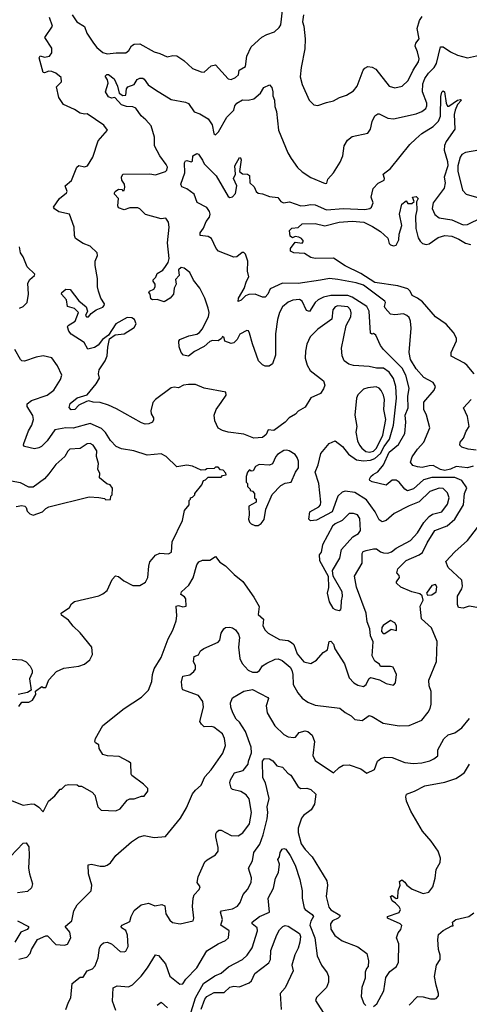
# Model space of a CAD drawing. Extents: x 2239805 to 2396427, y 665731 to 772158.
# Tile 107 of 256: x 2266250 to 2269408, y 723829 to 730740. Entities that reach past the tile are written whole.
import ezdxf

# ---------------------------------------------------------------- set-up
doc = ezdxf.new("R2010")
doc.units = 0

msp = doc.modelspace()

# ---------------------------------------------------------------- linework, layer by layer
at = {"layer": '0CON05XD'}
for points in [[(2266619.2, 730775), (2266650.8, 730725), (2266705, 730692), (2266722.9, 730645), (2266768.6, 730575), (2266792.5, 730545), (2266835, 730509.2), (2266865, 730500), (2266927.3, 730507.3), (2266995, 730506.7), (2267016.7, 730525), (2267035, 730557.5), (2267055, 730567.5), (2267095, 730570), (2267195, 730513.8), (2267234, 730504), (2267285, 730480), (2267325, 730490), (2267355, 730486.7), (2267403.9, 730453.9), (2267465, 730396.7), (2267525, 730373.3), (2267545, 730372.5), (2267595, 730417.5), (2267625, 730422.5), (2267715, 730326), (2267735, 730320.8), (2267765.6, 730334.4), (2267786.1, 730353.9), (2267792.5, 730385), (2267837, 730413), (2267844.3, 730485), (2267875, 730550), (2267951.7, 730618.3), (2267985, 730636.7), (2268040, 730655), (2268073.3, 730685), (2268083.8, 730705), (2268095.6, 730805)], [(2268242.5, 730775), (2268237.5, 730725), (2268246.7, 730695), (2268256, 730605), (2268252, 730535), (2268226, 730405), (2268219.3, 730339.3), (2268233.3, 730285), (2268283.3, 730175), (2268315, 730142.5), (2268345, 730137.5), (2268405, 730160), (2268455, 730170), (2268496.1, 730193.9), (2268545, 730210), (2268595, 730240), (2268620, 730275), (2268662, 730385), (2268675, 730401.2), (2268695, 730412), (2268725, 730408), (2268752.1, 730392.1), (2268845, 730273.8), (2268885, 730263.3), (2268935.9, 730274.1), (2268977.3, 730312.7), (2269013.3, 730386.7), (2269051.2, 730445), (2269056.2, 730465), (2269043.8, 730513.8), (2269026.7, 730555), (2269033.3, 730575), (2269055.7, 730605), (2269040.5, 730679.5), (2269058.8, 730735), (2269076.1, 730763.9)], [(2269255, 727340.8), (2269265.5, 727385), (2269255, 727418.8), (2269225, 727449.2), (2269195, 727451.4), (2269131.7, 727428.3), (2269055, 727355.7), (2268985, 727328.9), (2268880, 727275), (2268823.3, 727225), (2268795, 727216), (2268775, 727228.8), (2268746.9, 727285), (2268685, 727371.4), (2268605, 727422.5), (2268535, 727430.8), (2268515, 727424), (2268484, 727395), (2268443.8, 727285), (2268335, 727226.7), (2268293.6, 727223.6), (2268280, 727235), (2268287.5, 727285), (2268350, 727320), (2268362, 727335), (2268365.7, 727354.3), (2268350.8, 727485), (2268326, 727565), (2268346.7, 727616.7), (2268366.2, 727695), (2268423.3, 727765), (2268465, 727783.3), (2268516.2, 727745), (2268560.5, 727690.5), (2268615, 727651.9), (2268665, 727644.4), (2268715, 727649.6), (2268745, 727659.3), (2268784.7, 727695), (2268809.5, 727745), (2268848.2, 727795), (2268876.3, 727893.7), (2268896.2, 728085), (2268892.1, 728165), (2268875, 728222), (2268845.3, 728265.3), (2268805, 728295.6), (2268755, 728294.5), (2268705, 728305.8), (2268593.9, 728313.9), (2268562.3, 728322.3), (2268530, 728345), (2268515, 728380), (2268509.2, 728435), (2268543.3, 728593.3), (2268576.2, 728655), (2268578.3, 728681.7), (2268572.5, 728705), (2268555, 728725.6), (2268485, 728732.9), (2268466.2, 728725), (2268450, 728705), (2268442, 728638), (2268345, 728568.8), (2268291.2, 728515), (2268266.1, 728463.9), (2268256.4, 728413.6), (2268256.2, 728365), (2268268, 728315), (2268289.1, 728279.1), (2268383.3, 728205), (2268392.5, 728175), (2268385, 728150), (2268363, 728117), (2268294.1, 728085.9), (2268255, 728020), (2268206.4, 727993.6), (2268188.3, 727971.7), (2268142.5, 727945), (2268113.9, 727916.1), (2268035, 727856.7), (2267995, 727862.5), (2267980.7, 727829.3), (2267955, 727806.7), (2267895, 727803.8), (2267825, 727831.2), (2267715, 727846.2), (2267675, 727856.7), (2267645, 727872.5), (2267620, 727925), (2267616.7, 727965), (2267630, 728005), (2267666, 728054), (2267700, 728105), (2267697, 728127), (2267545, 728153.3), (2267485, 728180), (2267435, 728180), (2267400, 728175), (2267365, 728156.7), (2267335, 728161.2), (2267315, 728156.2), (2267203.8, 728075), (2267185, 728052.5), (2267170.8, 727995), (2267174.2, 727974.2), (2267190, 727945), (2267189.3, 727930.7), (2267182.5, 727915), (2267156.4, 727903.6), (2267131.7, 727901.7), (2267105, 727910), (2266929.8, 728009.8), (2266875, 728035.7), (2266815, 728054.3), (2266765.7, 728055.7), (2266735, 728064.2), (2266718.8, 728061.2), (2266665.7, 728034.3), (2266636.7, 728005), (2266612.5, 728002.5), (2266598.3, 728018.3), (2266605, 728047.5), (2266655, 728085.8), (2266725, 728108), (2266788, 728185), (2266810, 728225), (2266804, 728255), (2266808.3, 728281.7), (2266850.8, 728345), (2266865, 728380), (2266868.8, 728441.2), (2266880.7, 728499.3), (2266920.5, 728529.5), (2266985, 728536.2), (2267055, 728578.8), (2267067.5, 728605), (2267056.7, 728635), (2267037, 728647), (2267005, 728650), (2266925, 728606), (2266873, 728527), (2266832.5, 728495), (2266802.5, 728455), (2266775, 728440), (2266728.3, 728428.3), (2266702.5, 728475), (2266612.7, 728532.7), (2266596.2, 728555), (2266586.7, 728585), (2266590, 728595), (2266640, 728625), (2266662.5, 728685), (2266635, 728713.3), (2266587, 728727), (2266580, 728775), (2266543.3, 728815), (2266546.7, 728825), (2266575, 728850), (2266605, 728845.7), (2266666.4, 728766.4), (2266716.2, 728725), (2266727.5, 728695), (2266712.5, 728665), (2266720, 728655), (2266733.8, 728653.8), (2266751.2, 728678.8), (2266787.5, 728705), (2266835, 728723.3), (2266843.3, 728735), (2266846.2, 728745), (2266819.2, 728785), (2266803.9, 728836.1), (2266795.9, 728865.9), (2266797.5, 728925), (2266780.8, 729015), (2266780.8, 729045), (2266796.2, 729085), (2266793.3, 729105), (2266745, 729150), (2266695, 729169.2), (2266642, 729205), (2266634.2, 729225), (2266632, 729285), (2266600, 729375), (2266525, 729392.5), (2266495, 729412.5), (2266487.5, 729425), (2266530, 729485), (2266580, 729525), (2266583.8, 729535), (2266570, 729575), (2266615, 729612.5), (2266652.5, 729705), (2266665, 729716.7), (2266705, 729707.5), (2266727.5, 729715), (2266763.1, 729775), (2266800.7, 729889.3), (2266866.1, 729966.1), (2266840.5, 730000.5), (2266725, 730080), (2266705, 730077.5), (2266674.1, 730084.1), (2266635, 730110), (2266557.5, 730145), (2266524.1, 730194.1), (2266509.3, 730269.3), (2266544, 730305), (2266542.5, 730335), (2266505, 730364.4), (2266475, 730377.5), (2266455, 730380), (2266425, 730366.7), (2266415, 730370), (2266386.4, 730473.6), (2266395, 730486.7), (2266425, 730476.7), (2266460, 730485), (2266477, 730507), (2266475, 730540), (2266426.7, 730615), (2266480, 730695), (2266460, 730755)], [(2267689.2, 725695), (2267675, 725728), (2267613.6, 725773.6), (2267595, 725780), (2267545, 725776.7), (2267526.2, 725795), (2267516.2, 725815), (2267541.2, 725915), (2267535.9, 725955.9), (2267505, 725996.7), (2267396.4, 726036.4), (2267391.2, 726045), (2267386.4, 726093.6), (2267397, 726133), (2267445, 726141.2), (2267473.8, 726165), (2267485, 726182.5), (2267485.8, 726205), (2267472, 726235), (2267475, 726270), (2267505, 726282.5), (2267520.7, 726309.3), (2267543, 726327), (2267645, 726371.2), (2267656.2, 726385), (2267666.2, 726435), (2267683.3, 726465), (2267695, 726473.3), (2267726.1, 726476.1), (2267745, 726472.5), (2267765, 726457.5), (2267787.9, 726427.9), (2267794, 726405), (2267787.5, 726335), (2267797.2, 726257.2), (2267812.4, 726222.4), (2267855.5, 726175.5), (2267885, 726161.4), (2267918.8, 726161.2), (2267935, 726173.3), (2267955, 726204), (2267985.4, 726224.6), (2268045, 726251.9), (2268065, 726254.3), (2268092.6, 726242.6), (2268148.6, 726195), (2268162.2, 726175), (2268168.9, 726145), (2268171.2, 726075), (2268203.8, 726015), (2268235, 725978.8), (2268275, 725951.2), (2268325, 725930), (2268497.7, 725907.7), (2268535, 725877.5), (2268577.5, 725855), (2268605, 725827.5), (2268655, 725822), (2268705, 725856), (2268725, 725850), (2268802.7, 725802.7), (2268915, 725783.8), (2268985, 725786.7), (2269075, 725823.8), (2269119.7, 725880.3), (2269133.8, 725905), (2269140, 725935), (2269140, 726025), (2269126.7, 726065), (2269123.3, 726105), (2269177.5, 726235), (2269182.5, 726375), (2269142.3, 726472.3), (2269072, 726535), (2269062, 726625), (2269083, 726667), (2269077, 726697), (2269060, 726710), (2269004.5, 726724.5), (2268927.7, 726757.7), (2268897.5, 726785), (2268897.5, 726795), (2268916.7, 726825), (2268915, 726840), (2268898.3, 726858.3), (2268906.7, 726885), (2268964, 726945), (2269055, 726984.4), (2269079.1, 727000.9), (2269110.9, 727069.1), (2269165, 727154), (2269252.4, 727187.6), (2269305.4, 727234.6), (2269367.5, 727335), (2269374.4, 727415.6), (2269390, 727455), (2269354.2, 727505), (2269306.3, 727526.3), (2269145, 727528.2), (2269085, 727510.9), (2269015, 727447.5), (2268973.3, 727433.3), (2268955, 727444), (2268915.6, 727495), (2268895, 727508.8), (2268865, 727507.3), (2268823.9, 727473.9), (2268725, 727496.2), (2268710, 727505), (2268706.2, 727515), (2268716.2, 727535), (2268732.1, 727547.9), (2268765, 727567.1), (2268804.4, 727615), (2268845, 727704.3), (2268910.8, 727759.2), (2268955, 727836.7), (2268961.5, 727915), (2268956.7, 727965), (2268978.5, 728015), (2268976.4, 728095), (2268985.6, 728155), (2268963.1, 728245), (2268936.4, 728295), (2268806.2, 728425), (2268785, 728453.3), (2268751.2, 728525), (2268735, 728536.7), (2268723.6, 728533.6), (2268715, 728540), (2268704.6, 728695), (2268688.2, 728728.2), (2268585, 728793.8), (2268555, 728803.8), (2268435, 728804.7), (2268385, 728792.2), (2268345.5, 728774.5), (2268325, 728754.4), (2268285, 728691.4), (2268265, 728700), (2268235, 728764.4), (2268215, 728775.5), (2268168.3, 728771.7), (2268135, 728758.6), (2268095, 728724), (2268074.4, 728685), (2268060, 728635), (2268045.8, 728535), (2268046.2, 728385), (2268026.1, 728323.9), (2268001.7, 728308.3), (2267975, 728307.5), (2267955, 728317.5), (2267926.4, 728346.4), (2267884.2, 728465), (2267865, 728540), (2267856.4, 728556.4), (2267845, 728560), (2267797, 728533), (2267777.5, 728495), (2267755, 728473.3), (2267735, 728467.5), (2267690, 728485), (2267687, 728507), (2267675, 728517.5), (2267668.3, 728501.7), (2267645, 728486.7), (2267605, 728487.5), (2267585, 728481.4), (2267545, 728445.7), (2267478.9, 728411.1), (2267435, 728379.4), (2267400, 728385), (2267385, 728403.3), (2267370, 728445), (2267368.8, 728485), (2267373.8, 728495), (2267438.7, 728521.3), (2267495, 728532.5), (2267513.8, 728545), (2267531.4, 728568.6), (2267576, 728655), (2267580, 728685), (2267574, 728715), (2267551.2, 728785), (2267516.2, 728855), (2267471.2, 728911.2), (2267446.1, 728966.1), (2267405, 728996.2), (2267385, 729001.2), (2267366.7, 728985), (2267370, 728945), (2267343.6, 728916.4), (2267350, 728885), (2267334, 728855), (2267330, 728815), (2267308, 728785), (2267265, 728760), (2267215.9, 728775.9), (2267183.9, 728773.9), (2267172, 728782), (2267166.7, 728815), (2267157.5, 728825), (2267162.5, 728835), (2267191.7, 728848.3), (2267201.2, 728865), (2267201.2, 728885), (2267187.5, 728905), (2267187.5, 728915), (2267206.1, 728933.9), (2267215, 728960), (2267255, 728982.5), (2267275, 729007.5), (2267292.5, 729035), (2267300, 729065), (2267289.2, 729175), (2267301.2, 729285), (2267295, 729320), (2267277, 729347), (2267245, 729343.3), (2267135, 729373.3), (2267095, 729412.5), (2267079.3, 729419.3), (2267025, 729420), (2266985, 729406.7), (2266945, 729420), (2266940, 729435), (2266943.8, 729485), (2266916.7, 729515), (2266916.2, 729525), (2266920, 729535), (2266945, 729551.2), (2266967.7, 729547.7), (2266975, 729540), (2266985, 729542.5), (2266989.2, 729565), (2266985.6, 729585.6), (2266968.8, 729615), (2266966.2, 729635), (2266975, 729656.7), (2267165, 729658.8), (2267205, 729651.2), (2267273.3, 729675), (2267283.8, 729685), (2267288.8, 729705), (2267280, 729725), (2267233.8, 729785), (2267197.5, 729855), (2267196.7, 729915), (2267174.3, 729995), (2267137.3, 730037.3), (2267102.9, 730065), (2267065, 730118.6), (2267045, 730128.6), (2267001.2, 730131.2), (2266965, 730143.3), (2266917.5, 730195), (2266895, 730190), (2266875, 730200), (2266854, 730235), (2266871.4, 730295), (2266867.3, 730317.3), (2266850, 730345), (2266862.5, 730355), (2266875, 730355.8), (2266913.8, 730325), (2266936.7, 730275), (2266948, 730225), (2266975, 730208), (2266995, 730210), (2267000, 730255), (2267010.3, 730269.7), (2267053.6, 730286.4), (2267075, 730320), (2267095, 730330), (2267115, 730330), (2267125, 730323.3), (2267152.4, 730282.4), (2267205, 730247.5), (2267315, 730181.4), (2267415, 730161.1), (2267435, 730151.1), (2267474.5, 730094.5), (2267515, 730080), (2267574, 730045), (2267601.7, 730001.7), (2267612.7, 729942.7), (2267625, 729932.5), (2267646.1, 729953.9), (2267705, 730056.7), (2267753.8, 730105), (2267761.9, 730135), (2267774.7, 730155.3), (2267815, 730177.1), (2267855.5, 730174.5), (2267895, 730184.2), (2267941.4, 730225), (2267966, 730265), (2268005, 730283.3), (2268020, 730265), (2268028.8, 730235), (2268028.8, 730205), (2268040, 730175), (2268041.7, 730131.7), (2268053.3, 730095), (2268068.8, 729965), (2268133.8, 729805), (2268156.7, 729765), (2268202.3, 729702.3), (2268235, 729672.5), (2268295, 729632.5), (2268395, 729590), (2268407, 729593), (2268415, 729620), (2268453.6, 729666.4), (2268500.7, 729739.3), (2268520, 729785), (2268528.8, 729855), (2268553.3, 729895), (2268585, 729920), (2268695.9, 729944.1), (2268715, 729972.5), (2268726, 730025), (2268745, 730066.7), (2268765, 730080), (2268775, 730078.8), (2268835, 730048.8), (2268875, 730044), (2269035, 730080), (2269073.3, 730095), (2269103, 730117), (2269110, 730135), (2269108.9, 730155), (2269079.6, 730235), (2269080.5, 730289.5), (2269095, 730327.5), (2269120.6, 730365), (2269160, 730405), (2269176.3, 730433.7), (2269205, 730550), (2269225, 730550), (2269275, 730514.3), (2269325, 730490.8), (2269395, 730472.5), (2269478.8, 730491.2)], [(2269434.5, 727605.5), (2269395, 727594.4), (2269315, 727604.4), (2269275, 727585.3), (2269235, 727576.9), (2269205, 727582.5), (2269155, 727610.8), (2269125, 727610), (2269077.7, 727597.7), (2269045, 727601.2), (2269011.4, 727611.4), (2268995.7, 727635), (2269007.5, 727672.5), (2269045, 727726.7), (2269088.8, 727775), (2269130, 727875), (2269107.1, 727965), (2269088.1, 728005), (2269088, 728055), (2269160.5, 728139.5), (2269171.2, 728165), (2269155, 728193.8), (2269088.3, 728228.3), (2269035, 728289.2), (2268995.8, 728355), (2268985.8, 728405), (2268999.4, 728575), (2268994.3, 728624.3), (2268985, 728650), (2268970, 728665), (2268945, 728675.8), (2268885, 728669.2), (2268853.3, 728673.3), (2268816, 728715), (2268812.7, 728727.3), (2268820, 728755), (2268813.8, 728765), (2268665, 728877.9), (2268613.9, 728893.9), (2268485, 728917.5), (2268425, 728923.1), (2268362.5, 728912.5), (2268205, 728888.8), (2268095, 728890.6), (2268009.6, 728850.4), (2267993.8, 728815), (2267975, 728793.8), (2267955, 728793.3), (2267903.5, 728813.5), (2267858.8, 728811.2), (2267837.1, 728802.9), (2267805, 728771.4), (2267785, 728762.5), (2267788, 728785), (2267827.2, 728852.8), (2267843.5, 728905), (2267860, 728935), (2267849.2, 728975), (2267853.3, 729045), (2267835.8, 729095), (2267825.5, 729105.5), (2267813.1, 729106.9), (2267775, 729076.7), (2267755, 729073.3), (2267646.4, 729116.4), (2267630, 729135), (2267596.7, 729205), (2267575, 729218), (2267517.5, 729225), (2267518, 729245), (2267542.1, 729277.9), (2267560.8, 729325), (2267582.5, 729355), (2267587.1, 729375), (2267583.1, 729395), (2267565, 729421.4), (2267497.3, 729457.3), (2267476.1, 729516.1), (2267425, 729552.5), (2267388, 729568), (2267382, 729585), (2267409.2, 729665), (2267407.5, 729735), (2267415, 729748.8), (2267425, 729752), (2267455, 729743.8), (2267465, 729747.5), (2267466.7, 729785), (2267495, 729801.2), (2267505, 729796), (2267534.2, 729755), (2267545, 729728.8), (2267630, 729645), (2267715, 729500), (2267725, 729493.3), (2267745, 729496.7), (2267765, 729520), (2267775.8, 729575), (2267752.9, 729625), (2267765.8, 729655), (2267762.2, 729715), (2267795, 729772.5), (2267801.7, 729771.7), (2267806.4, 729756.4), (2267794.1, 729674.1), (2267815, 729658), (2267850, 729655), (2267865, 729646.7), (2267866.2, 729595), (2267896.9, 729566.9), (2267912, 729535), (2267925, 729522), (2267955, 729518.8), (2268005, 729500), (2268062.1, 729492.1), (2268085, 729464.2), (2268102.5, 729455), (2268145, 729463.1), (2268225, 729434.4), (2268255, 729435.5), (2268295, 729442.5), (2268325, 729440.6), (2268405.8, 729405.8), (2268525.4, 729414.6), (2268675, 729409.1), (2268710, 729415), (2268721.2, 729425), (2268733.3, 729455), (2268718.8, 729495), (2268732.5, 729555), (2268767, 729593), (2268810, 729615), (2268812.5, 729625), (2268802.5, 729655), (2268853.9, 729696.1), (2268991.2, 729865), (2269032, 729905), (2269075, 729942.5), (2269155, 729990), (2269192.2, 730027.8), (2269205.6, 730064.4), (2269208.3, 730201.7), (2269215, 730232.5), (2269225, 730240), (2269233.6, 730233.6), (2269244.2, 730155), (2269255, 730133.3), (2269265, 730133.8), (2269324.4, 730175.6), (2269345, 730180), (2269352.5, 730175), (2269325.5, 730144.5), (2269308.5, 730105), (2269301.8, 730075), (2269303.2, 730026.8), (2269305, 729972.5), (2269244.6, 729885.4), (2269233.4, 729856.6), (2269232.2, 729825), (2269255.4, 729745), (2269257.5, 729715), (2269230.9, 729635), (2269238.5, 729595), (2269231.2, 729558.8), (2269154.2, 729454.2), (2269147.1, 729415), (2269165, 729372), (2269195, 729350.8), (2269284.5, 729334.5), (2269365, 729300.8), (2269395, 729304), (2269495, 729351.4)], [(2269475, 729824.3), (2269382.1, 729807.9), (2269355, 729793.8), (2269342.5, 729775), (2269326.7, 729715), (2269326.8, 729676.8), (2269360.8, 729545), (2269385, 729516), (2269475, 729490)], [(2269441.2, 728255), (2269392.7, 728312.7), (2269375, 728328.8), (2269279.3, 728379.3), (2269280, 728405), (2269317, 728487), (2269317.5, 728505), (2269297.5, 728545), (2269245, 728602.5), (2269170, 728655), (2269079.7, 728759.7), (2269044.2, 728785.8), (2269007.1, 728805), (2268991.5, 728835), (2268975, 728851.5), (2268905, 728872.1), (2268745, 728896.9), (2268645, 728959.6), (2268535, 729013.1), (2268455, 729065.6), (2268325, 729064), (2268295, 729071.2), (2268249.3, 729099.3), (2268175, 729103.8), (2268152.5, 729115), (2268152.5, 729135), (2268185, 729180), (2268235, 729172.5), (2268242.5, 729185), (2268230, 729205), (2268210, 729215), (2268185, 729217.5), (2268165, 729210), (2268150.7, 729220.7), (2268145, 729260), (2268162.5, 729277.5), (2268205, 729282.5), (2268235, 729308), (2268325, 729310.8), (2268394.3, 729294.3), (2268495, 729318.5), (2268584.4, 729325.6), (2268668.2, 729318.2), (2268727.8, 729287.8), (2268785, 729253.8), (2268835.9, 729205.9), (2268845, 729170), (2268855, 729160), (2268875, 729152.5), (2268895, 729157.5), (2268913.8, 729195), (2268916, 729235), (2268933.3, 729295), (2268918.6, 729375), (2268933.3, 729445), (2268965, 729470), (2268975, 729450), (2269005, 729450), (2269020, 729465), (2269010, 729495), (2269035, 729500), (2269047.5, 729485), (2269037, 729463), (2269040, 729405), (2269029.7, 729360.3), (2269032.9, 729275), (2269048.3, 729208.3), (2269062, 729185), (2269079.7, 729169.7), (2269105, 729161.9), (2269125, 729166.9), (2269188.1, 729211.9), (2269235, 729225.5), (2269285, 729221.1), (2269335, 729200.5), (2269381.5, 729171.5), (2269415, 729163.5)], [(2266250, 728715), (2266275, 728727.5), (2266302, 728755), (2266311.8, 728815), (2266308.5, 728891.5), (2266322.3, 728917.7), (2266353.3, 728945), (2266356.7, 728955), (2266304, 729005), (2266275.6, 729075.6), (2266256.2, 729105), (2266249.2, 729145)], [(2266245, 725920), (2266265, 725950), (2266315, 725951.2), (2266340, 725965), (2266363.3, 726005), (2266361.7, 726028.3), (2266405, 726060), (2266415, 726052.5), (2266435, 726053.3), (2266453.9, 726106.1), (2266510, 726165), (2266560.7, 726189.3), (2266665, 726202.5), (2266705, 726216.7), (2266743.6, 726246.4), (2266762.5, 726285), (2266756.1, 726336.1), (2266675, 726437.5), (2266625, 726482.5), (2266592.5, 726525), (2266545, 726560), (2266542.5, 726575), (2266600, 726615), (2266615, 726640), (2266635, 726657.5), (2266805, 726696.7), (2266835, 726710), (2266863.8, 726735), (2266899.3, 726810.7), (2266923, 726837), (2266945, 726833.3), (2266982.7, 726802.7), (2267045, 726770), (2267095, 726770), (2267135, 726793.3), (2267151.2, 726825), (2267156.2, 726905), (2267163.8, 726935), (2267180, 726955), (2267205, 726981.2), (2267234.2, 726995.8), (2267295, 726991.2), (2267315.9, 727004.1), (2267322, 727075), (2267393.3, 727225), (2267407.5, 727295), (2267440, 727335), (2267440, 727365), (2267450, 727375), (2267450, 727385), (2267465, 727390), (2267480, 727405), (2267480, 727415), (2267530, 727475), (2267540, 727505), (2267555, 727510), (2267575, 727530), (2267665, 727530), (2267675, 727540), (2267700, 727545), (2267698.3, 727558.3), (2267678.3, 727578.3), (2267661.7, 727581.7), (2267645, 727600), (2267625, 727600), (2267615, 727590), (2267565, 727587.5), (2267555, 727580), (2267525, 727577.5), (2267465, 727606.7), (2267425, 727613.3), (2267353, 727603), (2267280, 727675), (2267245, 727692.5), (2267145, 727683.3), (2267052.5, 727715), (2266965, 727729.4), (2266928.8, 727745), (2266887.6, 727787.6), (2266853, 727843), (2266825, 727872), (2266745, 727907.1), (2266625, 727874.4), (2266573.6, 727876.4), (2266497.6, 727862.4), (2266444, 727785), (2266404.5, 727745.5), (2266385, 727735.7), (2266355, 727728), (2266283.3, 727745), (2266276.7, 727755), (2266278.8, 727765), (2266312.5, 727855), (2266335.6, 727895), (2266347.1, 727935), (2266341.7, 727961.7), (2266304, 728025), (2266303.8, 728045), (2266333.2, 728066.8), (2266443.8, 728105), (2266489.4, 728140.6), (2266535.8, 728215), (2266546, 728245), (2266515, 728310), (2266475.9, 728365.9), (2266415, 728380.8), (2266365, 728372.5), (2266285, 728344.3), (2266265, 728346), (2266255, 728356.2), (2266217.1, 728425)], [(2268706, 727706), (2268735, 727712.4), (2268756.5, 727733.5), (2268801.2, 727825), (2268822.1, 727935), (2268808.5, 728005), (2268811.1, 728075), (2268806.2, 728105), (2268788.8, 728138.8), (2268774.3, 728154.3), (2268754.1, 728164.1), (2268695, 728157.1), (2268665, 728147.1), (2268625, 728106.2), (2268615.7, 728085), (2268604.2, 727965), (2268616.9, 727885), (2268610.9, 727845), (2268623.3, 727785), (2268636.1, 727755), (2268652, 727732), (2268680.6, 727710.6), (2268706, 727706)], [(2269455, 727718.8), (2269400, 727725), (2269355, 727740), (2269341.2, 727755), (2269343.8, 727775), (2269367, 727803), (2269385, 727852.5), (2269406, 727885), (2269394.1, 727954.1), (2269366.7, 728015), (2269420, 728075)], [(2266225, 727322.5), (2266265, 727330), (2266287, 727327), (2266297, 727317), (2266301.7, 727291.7), (2266321.7, 727271.7), (2266345, 727262.5), (2266410, 727285), (2266435, 727310), (2266455, 727320), (2266738.3, 727391.7), (2266805, 727387.5), (2266845, 727380), (2266855, 727370), (2266888.3, 727371.7), (2266890, 727395), (2266900, 727405), (2266901.7, 727451.7), (2266886.4, 727476.4), (2266863, 727483), (2266810, 727525), (2266812.5, 727555), (2266800, 727585), (2266803.6, 727626.4), (2266790, 727675), (2266792, 727715), (2266766, 727755), (2266745.5, 727765.5), (2266725, 727764), (2266675, 727730.8), (2266603.3, 727725), (2266587.7, 727712.3), (2266568, 727675), (2266505, 727617.5), (2266455, 727553.3), (2266425, 727516.7), (2266345, 727460), (2266315, 727460), (2266255, 727490), (2266190.3, 727500.3)], [(2267925, 727190), (2267945, 727203.3), (2267967.7, 727232.3), (2267978.8, 727305), (2268022.7, 727407.3), (2268085, 727471.2), (2268115, 727486.2), (2268155.9, 727494.1), (2268186.6, 727563.4), (2268209.2, 727595), (2268207.3, 727642.7), (2268198.3, 727668.3), (2268185, 727689.2), (2268143.3, 727715), (2268125, 727719.4), (2268105, 727715.6), (2268061.7, 727688.3), (2268048, 727675), (2268025, 727623.8), (2268003.9, 727613.9), (2267931.2, 727618.8), (2267906.1, 727603.9), (2267890, 727575), (2267875, 727572.5), (2267865, 727580), (2267850, 727565), (2267840, 727535), (2267840, 727495), (2267850, 727485), (2267850, 727465), (2267870, 727445), (2267870, 727435), (2267885, 727430), (2267900, 727415), (2267900, 727385), (2267910, 727375), (2267910, 727355), (2267860, 727325), (2267862.5, 727265), (2267857.5, 727235), (2267863.9, 727213.9), (2267875, 727202.5), (2267900.7, 727190.7), (2267925, 727190)], [(2266175, 725267.5), (2266275, 725227.5), (2266335, 725236.2), (2266355, 725233.3), (2266384, 725214), (2266415, 725180), (2266452.5, 725255), (2266496.4, 725293.6), (2266535, 725340), (2266545, 725340), (2266573, 725367), (2266595, 725372.5), (2266655, 725370), (2266665, 725360), (2266685, 725360), (2266759.3, 725319.3), (2266777, 725297), (2266800, 725215), (2266823, 725193), (2266925, 725187.5), (2266955, 725202.5), (2267005, 725262.5), (2267025, 725272.5), (2267055, 725272.5), (2267105, 725290), (2267125, 725290), (2267150, 725325), (2267150, 725345), (2267120, 725375), (2267037.5, 725435), (2267032.5, 725445), (2267031.7, 725521.7), (2267013.3, 725533.3), (2266949.3, 725569.3), (2266867, 725573), (2266835, 725582.5), (2266807.5, 725625), (2266805, 725650), (2266783.6, 725663.6), (2266777.5, 725675), (2266783.8, 725695), (2266834, 725786), (2266983.2, 725906.8), (2267106, 725985), (2267155.7, 726034.3), (2267178.6, 726095), (2267183.1, 726145), (2267194.2, 726185), (2267245, 726263.3), (2267292.5, 726395), (2267325.6, 726454.4), (2267348.8, 726521.2), (2267354.2, 726555), (2267350, 726625), (2267365, 726627.5), (2267395, 726618.8), (2267420, 726625), (2267416.7, 726675), (2267408.6, 726688.6), (2267382.5, 726705), (2267387.5, 726725), (2267437.7, 726772.3), (2267468.3, 726821.7), (2267493.3, 726915), (2267507.5, 726935), (2267535, 726946.7), (2267585, 726946.7), (2267625, 726972.5), (2267655, 726932.5), (2267695, 726906.7), (2267756.1, 726846.1), (2267817.7, 726797.7), (2267895, 726686.7), (2267932.3, 726622.3), (2267924.2, 726565), (2267962, 726532), (2267958.8, 726485), (2267973.8, 726455), (2267995, 726434), (2268075, 726390), (2268135, 726381.9), (2268160, 726370), (2268175, 726353.8), (2268199.1, 726289.1), (2268245, 726232.9), (2268295, 726222), (2268335, 726246), (2268382.4, 726297.6), (2268412.3, 726317.7), (2268422.5, 726375), (2268435, 726377.5), (2268455, 726357.5), (2268464, 726325), (2268530.3, 726220.3), (2268565, 726121.2), (2268595.7, 726085.7), (2268625, 726070), (2268665, 726060), (2268684.2, 726075), (2268703.3, 726115), (2268715, 726122.5), (2268776.7, 726106.7), (2268825, 726080), (2268875, 726070), (2268888.8, 726085), (2268896, 726145), (2268872.5, 726195), (2268855, 726201.2), (2268785, 726200), (2268776.4, 726216.4), (2268745, 726237.5), (2268726.7, 726275), (2268733, 726373), (2268713.8, 726415), (2268708.8, 726465), (2268690, 726515), (2268683.8, 726575), (2268615, 726756.7), (2268602, 726835), (2268654.4, 726925), (2268655.7, 726994.3), (2268663.2, 727006.8), (2268682.5, 727015), (2268736, 727026), (2268755, 727026.2), (2268783.8, 727005), (2268805, 726998.5), (2268835, 726996.7), (2268861.2, 727005), (2268895, 727032), (2268994.2, 727085), (2269045, 727138.6), (2269088.7, 727211.3), (2269125, 727254.4), (2269150.2, 727269.8), (2269215, 727286.9), (2269255, 727340.8)], [(2268495, 726593.3), (2268505, 726600), (2268508.3, 726611.7), (2268509.3, 726660.7), (2268518, 726695), (2268515.8, 726725), (2268452.5, 726835), (2268446.7, 726875), (2268499.5, 726960.5), (2268509.3, 727020.7), (2268590.2, 727109.8), (2268628.8, 727135), (2268644, 727155), (2268639.5, 727239.5), (2268622.5, 727265), (2268595, 727273.8), (2268565, 727274.2), (2268515, 727225.7), (2268465, 727201.4), (2268447.1, 727185), (2268377.5, 727055), (2268366.4, 727003.6), (2268352.5, 726985), (2268356.7, 726945), (2268417.5, 726835), (2268420, 726755), (2268408.8, 726715), (2268424.2, 726654.2), (2268450.5, 726610.5), (2268465, 726600), (2268495, 726593.3)], [(2269475, 726612.5), (2269405.9, 726624.1), (2269365, 726610), (2269332.5, 726615), (2269324, 726635), (2269326, 726695), (2269354.2, 726745), (2269359.2, 726765), (2269355.8, 726805.8), (2269258.8, 726895), (2269243.6, 726936.4), (2269306.2, 727005), (2269396.2, 727085), (2269466.2, 727175)], [(2269115, 726700), (2269145, 726704), (2269176, 726725), (2269180.7, 726760.7), (2269170, 726775), (2269145, 726770), (2269107.5, 726715), (2269115, 726700)], [(2268801.7, 726431.7), (2268815, 726432.5), (2268858.3, 726461.7), (2268896.4, 726453.6), (2268897.5, 726485), (2268885, 726507.5), (2268855, 726522.5), (2268802.3, 726487.7), (2268793.3, 726475), (2268790, 726445), (2268801.7, 726431.7)], [(2266195, 726251.2), (2266265, 726246.2), (2266295, 726232.5), (2266323, 726203), (2266337.5, 726175), (2266337.5, 726155), (2266318.8, 726115), (2266330, 726035), (2266305, 726017.5), (2266240, 726005)], [(2266575, 723792.5), (2266592.5, 723845), (2266610, 723875), (2266620, 723975), (2266675, 724020), (2266695, 724020), (2266723.3, 724065), (2266762.3, 724077.7), (2266781.4, 724098.6), (2266802.5, 724155), (2266810, 724225), (2266823.6, 724246.4), (2266839.3, 724260.7), (2266865, 724266.7), (2266895, 724253.3), (2266955, 724200), (2266985, 724197.5), (2266995, 724202.5), (2267012.5, 724235), (2267008, 724315), (2266996.7, 724346.7), (2266966.4, 724366.4), (2266962.5, 724375), (2266970, 724385), (2267025, 724411.2), (2267033.8, 724445), (2267055, 724487.5), (2267103, 724527), (2267155, 724538.8), (2267198.3, 724521.7), (2267249.3, 724529.3), (2267270.7, 724520.7), (2267276, 724465), (2267305, 724420), (2267323.7, 724403.7), (2267376.4, 724393.6), (2267468.8, 724415), (2267473.8, 724435), (2267464.2, 724515), (2267468, 724575), (2267475, 724597.5), (2267510, 724635), (2267516.7, 724655), (2267496.7, 724685), (2267504, 724725), (2267551.2, 724828.8), (2267565.9, 724844.1), (2267625, 724878.8), (2267643.8, 724905), (2267645, 724930), (2267627.5, 725005), (2267627.5, 725025), (2267635, 725040), (2267648.3, 725051.7), (2267665, 725052.5), (2267734.3, 725014.3), (2267785, 725012.5), (2267816.6, 725033.4), (2267863.4, 725096.6), (2267879.4, 725175), (2267861.7, 725271.7), (2267839.7, 725299.7), (2267804.2, 725324.2), (2267745, 725336.7), (2267735, 725347.5), (2267725.6, 725385), (2267730.8, 725405), (2267760, 725455), (2267820.3, 725469.7), (2267854, 725515), (2267856.8, 725536.8), (2267877.5, 725595), (2267875.5, 725635), (2267835.8, 725745), (2267795, 725808.8), (2267771.3, 725831.3), (2267747.5, 725875), (2267734, 725915), (2267731.2, 725945), (2267745, 725980), (2267825, 726026.2), (2267885, 726038.6), (2267993.6, 725983.6), (2267996.7, 725975), (2267980.8, 725925), (2267989.2, 725875), (2268041.4, 725785), (2268105, 725724.3), (2268135, 725706), (2268175, 725701.2), (2268187.5, 725705), (2268213.9, 725736.1), (2268255, 725748.8), (2268275, 725743.3), (2268305, 725717.5), (2268321.2, 725675), (2268308, 725575), (2268325, 725540), (2268455, 725453.3), (2268495, 725492.5), (2268523, 725507), (2268565, 725510), (2268645, 725482.5), (2268688.3, 725451.7), (2268743, 725477), (2268762.5, 725535), (2268786.4, 725553.6), (2268815, 725563.3), (2268865, 725561.2), (2268955, 725527.5), (2269015, 725520), (2269075, 725523.8), (2269131.7, 725538.3), (2269158.3, 725551.7), (2269186.2, 725573.8), (2269186.7, 725615), (2269228.3, 725691.7), (2269259.3, 725720.7), (2269306.1, 725733.9), (2269355, 725770), (2269408.8, 725835)], [(2266245, 724146.7), (2266300.7, 724159.3), (2266323.3, 724185), (2266333.3, 724215), (2266376.1, 724283.9), (2266435, 724310), (2266445, 724310), (2266505, 724250), (2266565, 724244), (2266585, 724251.2), (2266610, 724295), (2266603.3, 724335), (2266570, 724375), (2266588.1, 724391.9), (2266616, 724415), (2266630, 724485), (2266655, 724527.5), (2266753.3, 724625), (2266756.7, 724665), (2266733.8, 724745), (2266731.2, 724808.8), (2266755, 724813.8), (2266815, 724798.8), (2266845, 724798.8), (2266865, 724806.2), (2266887, 724823), (2266925, 724873.3), (2267035, 724970), (2267085, 725003.3), (2267125, 725013.3), (2267195, 725000), (2267275, 725007.5), (2267380.8, 725135), (2267422.4, 725207.6), (2267464, 725306), (2267485, 725333.1), (2267523.6, 725366.4), (2267550, 725425), (2267595, 725475.8), (2267677, 725593), (2267695.8, 725645), (2267689.2, 725695)], [(2266925.8, 723785), (2266902.3, 723852.3), (2266906.7, 723945), (2266935, 723960), (2267015, 723952.2), (2267042, 723965), (2267103.5, 724026.5), (2267148, 724085), (2267205, 724177.5), (2267225, 724172.5), (2267275, 724113.3), (2267305, 724027.5), (2267375, 723970), (2267395, 723972.5), (2267417.5, 724005), (2267493.6, 724086.4), (2267565, 724203.8), (2267645, 724254), (2267695, 724276.2), (2267716.2, 724295), (2267720.8, 724345), (2267663.8, 724385), (2267674, 724425), (2267661.2, 724475), (2267667.5, 724485), (2267745, 724499.4), (2267780.9, 724519.1), (2267799.4, 724545), (2267818.8, 724601.2), (2267850, 724635), (2267876, 724685), (2267877.7, 724717.7), (2267856.7, 724785), (2267885, 724837.5), (2267894.2, 724895), (2267936.7, 724953.3), (2267960.7, 725019.3), (2267987.7, 725132.3), (2267992.5, 725175), (2267988, 725215), (2268001.4, 725275), (2267976.4, 725383.6), (2267958.7, 725418.7), (2267954.5, 725535.5), (2267970, 725555), (2268005, 725551.2), (2268027.7, 725537.7), (2268055, 725503.3), (2268095, 725493.3), (2268132.3, 725452.3), (2268155, 725437.5), (2268205.7, 725355.7), (2268225, 725344.2), (2268265.8, 725345.8), (2268295, 725338), (2268330, 725305), (2268321.2, 725235), (2268296.2, 725195), (2268243.3, 725155), (2268230, 725135), (2268205.7, 725065), (2268206.7, 725035), (2268226.9, 724955), (2268255.4, 724915.4), (2268304, 724865), (2268406.7, 724695), (2268411.2, 724665), (2268402.5, 724585), (2268422, 724512), (2268435, 724493.5), (2268498, 724455), (2268498, 724445), (2268488, 724435), (2268447.1, 724415), (2268432.5, 724395), (2268435, 724357.5), (2268462.9, 724312.9), (2268514.2, 724274.2), (2268625, 724232), (2268688.8, 724185), (2268700, 724135), (2268697.5, 724095), (2268685, 724080), (2268676.7, 724055), (2268676.4, 724013.6), (2268653.6, 723946.4), (2268647.5, 723885), (2268667.5, 723835), (2268680.7, 723820.7)], [(2268735, 723813.3), (2268758.3, 723831.7), (2268806.7, 723925), (2268821.7, 724018.3), (2268850.5, 724059.5), (2268897.5, 724095), (2268910, 724125), (2268913.3, 724255), (2268897.5, 724295), (2268909.3, 724330.7), (2268927.5, 724355), (2268933, 724383), (2268922.5, 724395), (2268833.3, 724435), (2268833.3, 724445), (2268915, 724474.4), (2268924.2, 724495), (2268915, 724513.8), (2268890, 724540), (2268865, 724556.7), (2268854, 724585), (2268865, 724593.3), (2268895, 724572.5), (2268906.1, 724573.9), (2268909.2, 724625), (2268923.3, 724665), (2268918.3, 724691.7), (2268935, 724702.5), (2268955, 724687.5), (2268970, 724665), (2269006.8, 724636.8), (2269083.9, 724606.1), (2269124.1, 724615.9), (2269152, 724655), (2269169.2, 724715), (2269176, 724775), (2269204, 724825), (2269206, 724855), (2269188.8, 724905), (2269140, 724975), (2269078.8, 725045), (2268996.2, 725185), (2268966.2, 725255), (2268961.2, 725285), (2268966.4, 725303.6), (2269023.9, 725326.1), (2269095, 725364), (2269235, 725388.1), (2269313.3, 725415), (2269346.2, 725435), (2269375, 725456.2), (2269410, 725515)], [(2266185, 724867.5), (2266275, 724960), (2266295, 724962.5), (2266313.8, 724933.8), (2266317.5, 724875), (2266312.9, 724785), (2266318.6, 724745), (2266340, 724675), (2266333.9, 724646.1), (2266305, 724621.2), (2266235, 724612.5)], [(2267445, 723746.2), (2267485.5, 723875), (2267540, 723975), (2267621.4, 724028.6), (2267665, 724048.8), (2267717.3, 724092.7), (2267815.6, 724144.4), (2267848.8, 724175), (2267883.8, 724225), (2267920, 724345), (2267918, 724365), (2267883.8, 724395), (2267883.8, 724405), (2267933.3, 724446.7), (2268003.8, 724475), (2267995.6, 724575), (2268033.3, 724645), (2268047.7, 724715), (2268068.9, 724755), (2268073.8, 724813.8), (2268062, 724845), (2268075.8, 724864.2), (2268080, 724895), (2268092.7, 724917.3), (2268105, 724923.8), (2268118.8, 724918.8), (2268150, 724875), (2268184, 724805), (2268218.6, 724705), (2268234.2, 724625), (2268234.3, 724574.3), (2268249.2, 724505), (2268255, 724494), (2268305, 724460), (2268313.8, 724445), (2268295, 724413.3), (2268287.1, 724385), (2268322.2, 724295), (2268339.5, 724169.5), (2268370, 724105), (2268410.7, 724050.7), (2268420, 724025), (2268418.8, 723985), (2268405, 723947.5), (2268335, 723877.5), (2268327.5, 723855), (2268397.5, 723745)], [(2266235.5, 724415.5), (2266312.5, 724375), (2266312.5, 724365), (2266302.5, 724355), (2266258.8, 724335), (2266215.8, 724265)], [(2268985, 723822.5), (2269045, 723883.3), (2269083, 723883), (2269135, 723867.5), (2269165, 723867.5), (2269175, 723870), (2269191.7, 723888.3), (2269192.5, 723905), (2269173.9, 723963.9), (2269163.3, 724025), (2269177.5, 724105), (2269202.5, 724145), (2269203.3, 724175), (2269191.2, 724215), (2269186.2, 724285), (2269191.7, 724318.3), (2269225, 724347.5), (2269285, 724380), (2269295, 724380), (2269290, 724405), (2269312.5, 724425), (2269403.9, 724446.1), (2269439.3, 724470.7)], [(2267524.6, 723794.6), (2267550.3, 723865), (2267564.6, 723885), (2267615, 723911.1), (2267687.3, 723912.7), (2267725, 723950), (2267754.1, 723955.9), (2267795, 723952), (2267860.9, 723979.1), (2267878, 723995), (2267901.4, 724045), (2267999.5, 724120.5), (2268012.5, 724145), (2268015, 724206.2), (2268055, 724318), (2268075, 724352.5), (2268098.8, 724375), (2268115, 724382.5), (2268135, 724378.6), (2268215, 724325.8), (2268221.4, 724305), (2268216.7, 724265), (2268205, 724223.3), (2268182.3, 724177.7), (2268162, 724105), (2268172, 724065), (2268114.2, 723945), (2268080, 723905), (2268086.4, 723793.6)], [(2267215, 723823.8), (2267245, 723843.3), (2267289.2, 723805)]]:
    msp.add_lwpolyline(points, dxfattribs=at)

doc.saveas('drawing.dxf')
